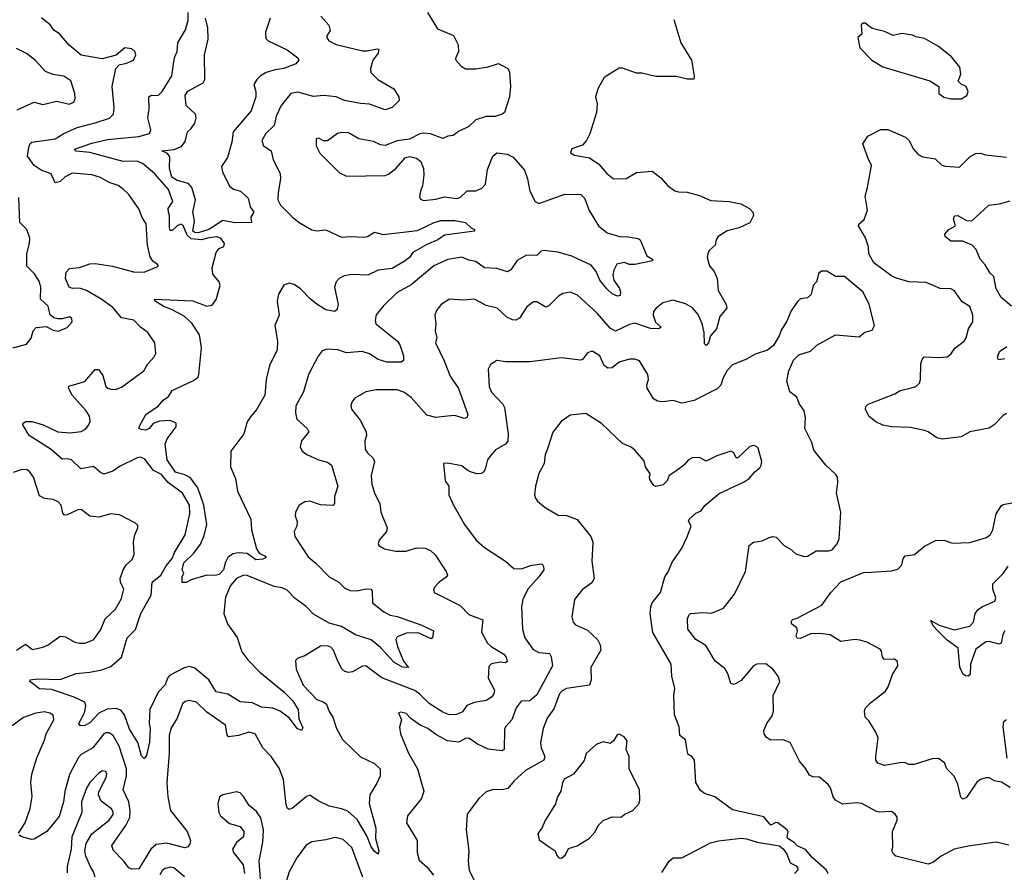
# Model space of a CAD drawing. Extents: x 2199565 to 2323334, y 894172 to 1018966.
# Tile 52 of 256: x 2248482 to 2254122, y 933802 to 938687. Entities that reach past the tile are written whole.
import ezdxf

# ---------------------------------------------------------------- set-up
doc = ezdxf.new("R2010")
doc.units = 0

msp = doc.modelspace()

# ---------------------------------------------------------------- linework, layer by layer
at = {"layer": '0CON10XD'}
for points in [[(2249858.3, 934948.3), (2249995, 934835.5), (2250045, 934786.7), (2250078.1, 934735), (2250081.7, 934681.7), (2250105, 934630), (2250095.6, 934614.4), (2250071.2, 934625), (2250028.6, 934685), (2249975, 934725.7), (2249932.1, 934742.1), (2249867.5, 934747.5), (2249815, 934773.7), (2249745, 934778.7), (2249675, 934822.8), (2249608.1, 934835), (2249565, 934904), (2249485, 934970.8), (2249455, 934981.1), (2249425, 934973.1), (2249341.1, 934928.9), (2249329.7, 934915), (2249314.8, 934875.2), (2249275.7, 934834.3), (2249228.2, 934735), (2249224.6, 934655), (2249228.9, 934625), (2249225, 934546.7), (2249207.9, 934472.1), (2249195, 934453.8), (2249179.8, 934469.8), (2249158.2, 934545), (2249111.5, 934621.5), (2249082.2, 934705), (2249061.4, 934731.4), (2249035, 934740), (2248983.4, 934736.6), (2248935, 934713.1), (2248885, 934658.6), (2248855, 934643.1), (2248831.5, 934641.5), (2248821.5, 934655), (2248854, 934716), (2248860.9, 934755), (2248855, 934777.1), (2248795, 934805.8), (2248665, 934849.1), (2248595, 934854), (2248541.2, 934895), (2248542.5, 934905), (2248585, 934910.9), (2248715, 934907.5), (2248805, 934940.8), (2248885, 934947.8), (2248952.2, 934962.2), (2249005, 934981.8), (2249066.5, 935035), (2249097.8, 935145), (2249146.2, 935193.8), (2249176.4, 935285), (2249235, 935389.4), (2249241.2, 935465), (2249291.6, 935505), (2249321.7, 935558.3), (2249355, 935600.8), (2249369.1, 935635), (2249430, 935735), (2249456.2, 935855), (2249454.5, 935905), (2249414.5, 935975), (2249333.1, 936035), (2249295, 936082), (2249248.8, 936105), (2249199.7, 936169.7), (2249175, 936180), (2249155, 936176.4), (2249053.6, 936126.4), (2249015, 936101.1), (2248965, 936083.1), (2248945, 936092.9), (2248905, 936127.5), (2248833.4, 936113.4), (2248778.6, 936165), (2248755, 936171.5), (2248725, 936168.6), (2248663.6, 936225), (2248536.2, 936305), (2248501.2, 936365), (2248502.5, 936375), (2248517.5, 936385), (2248554.6, 936385.4), (2248617.5, 936365), (2248701.2, 936325), (2248770.7, 936319.3), (2248835, 936327.1), (2248858.5, 936341.5), (2248878.5, 936365), (2248885.5, 936385), (2248881.5, 936415), (2248862.5, 936445), (2248782.5, 936535), (2248762, 936575), (2248763.1, 936586.9), (2248855.3, 936614.7), (2248915, 936682.5), (2248933, 936683), (2248959.1, 936649.1), (2248975, 936586.2), (2248986.7, 936575), (2249005, 936569.2), (2249031.7, 936568.3), (2249065, 936582.5), (2249194, 936675), (2249216, 936715), (2249252, 936755), (2249262, 936775), (2249255.8, 936835), (2249216, 936895), (2249174.6, 936924.6), (2249136, 936965), (2249065, 936979.6), (2249015, 937037.9), (2248953.6, 937083.7), (2248865, 937135.6), (2248825, 937149.4), (2248785, 937147.1), (2248766.2, 937155), (2248744.5, 937204.5), (2248748.6, 937241.4), (2248767.7, 937262.3), (2248825, 937267.8), (2248885, 937287.3), (2248915, 937290.8), (2249014.7, 937274.7), (2249135, 937242.7), (2249195, 937240.5), (2249277.5, 937275), (2249272.5, 937285), (2249245, 937303.8), (2249229.1, 937329.1), (2249215.3, 937395), (2249207.8, 937517.8), (2249184.6, 937554.6), (2249165, 937604), (2249107.1, 937685), (2249075, 937715.6), (2249046.1, 937736.1), (2248995, 937754.5), (2248945, 937783.1), (2248895, 937798.5), (2248783.2, 937806.8), (2248743.2, 937786.8), (2248715, 937760), (2248685, 937752.5), (2248663.3, 937803.3), (2248605.4, 937825.4), (2248565, 937851.4), (2248528, 937905), (2248534.3, 937955.7), (2248542.9, 937977.1), (2248552.5, 937985), (2248685.2, 938004.8), (2248735, 938035.5), (2248810.9, 938069.1), (2248914.8, 938095.2), (2248996.5, 938123.5), (2249020.6, 938145), (2249023.6, 938183.6), (2249011.2, 938305), (2249032.5, 938407.5), (2249052.2, 938427.8), (2249095, 938437.5), (2249133.8, 938455), (2249148.6, 938485), (2249142, 938505), (2249125, 938520.8), (2249085, 938525.7), (2249035, 938484.4), (2248955, 938462.5), (2248835, 938484.4), (2248765, 938541.9), (2248708.2, 938608.2), (2248680, 938625), (2248657.6, 938657.6), (2248607.4, 938697.4)], [(2250207.2, 938707.2), (2250253.3, 938655), (2250260, 938625), (2250241.2, 938595), (2250241.2, 938585), (2250253.8, 938565), (2250295, 938544.4), (2250445, 938508.8), (2250472, 938508), (2250530, 938520), (2250538.8, 938518.8), (2250536.4, 938495), (2250505.3, 938454.7), (2250491.2, 938405), (2250494.5, 938385), (2250533.8, 938343.8), (2250625, 938290), (2250653.8, 938245), (2250656.1, 938223.9), (2250615, 938183.8), (2250575, 938171.4), (2250485, 938203.1), (2250435, 938206.1), (2250343.6, 938223.6), (2250294.7, 938244.7), (2250222.1, 938252.1), (2250165, 938247.3), (2250075, 938271.8), (2250035, 938264.4), (2249979.6, 938195), (2249951.5, 938135), (2249940.1, 938079.9), (2249893.1, 938035), (2249869.4, 937995), (2249879.2, 937965), (2249923.1, 937935), (2249934.6, 937884.6), (2249974.3, 937805), (2249976.9, 937775), (2249962.3, 937697.7), (2249960.8, 937655), (2249975.8, 937625), (2250044.3, 937555), (2250082.5, 937525), (2250155, 937482.1), (2250185, 937476.5), (2250235, 937483.5), (2250325, 937441.5), (2250375, 937445.4), (2250455, 937440.9), (2250475, 937445.6), (2250515, 937469.4), (2250565, 937457.1), (2250760.9, 937479.1), (2250855.6, 937525), (2250895, 937536.6), (2250975, 937537.1), (2251035.9, 937525.9), (2251067.5, 937495), (2251086.7, 937485), (2251087.5, 937475), (2250915, 937452.1), (2250878, 937425), (2250815, 937399.1), (2250735, 937352.8), (2250715, 937325.4), (2250685, 937300.7), (2250615, 937261.1), (2250535, 937252.5), (2250476.5, 937223.5), (2250385, 937227.1), (2250341.5, 937218.5), (2250312, 937205), (2250295.7, 937185), (2250285.7, 937155), (2250307.1, 937055), (2250298, 937025), (2250285, 937014.2), (2250235, 937024.6), (2250185, 937056.2), (2250148.2, 937085), (2250091.4, 937145), (2250055, 937170), (2250025, 937177.1), (2249995, 937166), (2249965.4, 937114.6), (2249956.7, 937075), (2249968.6, 936995), (2249944.4, 936935), (2249959.5, 936845), (2249956.7, 936795), (2249913.3, 936705), (2249893.9, 936626.1), (2249885.7, 936535), (2249841.2, 936455), (2249805, 936412.5), (2249785, 936383.8), (2249766.7, 936315), (2249692.2, 936215), (2249690.8, 936125), (2249718.3, 936058.3), (2249729.2, 935985), (2249806.7, 935825), (2249810, 935765), (2249838, 935655), (2249855, 935628.8), (2249886.7, 935615), (2249893.3, 935605), (2249875, 935596.2), (2249835, 935593.2), (2249785, 935628.8), (2249735, 935632.3), (2249702.5, 935627.5), (2249674, 935606), (2249660.3, 935579.7), (2249649.1, 935535), (2249625, 935508.2), (2249602, 935502), (2249555, 935504.3), (2249465, 935477.5), (2249435, 935462.5), (2249413, 935463), (2249412.5, 935495), (2249422.5, 935515), (2249412.5, 935535), (2249422.9, 935575), (2249479.2, 935630.8), (2249518.5, 935681.5), (2249538.3, 935731.7), (2249553.8, 935795), (2249537.7, 935905), (2249503, 936005), (2249461.2, 936061.2), (2249428.6, 936078.6), (2249375, 936095.2), (2249327.7, 936165), (2249315.2, 936255), (2249326.7, 936285), (2249379.1, 936355), (2249379.4, 936375), (2249345, 936391.3), (2249283.5, 936386.5), (2249247.2, 936372.8), (2249223.3, 936345), (2249205, 936334.6), (2249178.6, 936338.6), (2249167.5, 936345), (2249166.2, 936355), (2249204.3, 936425.7), (2249277.5, 936475), (2249305, 936508), (2249335, 936528.8), (2249355, 936562), (2249475, 936617.3), (2249502.2, 936637.8), (2249509, 936655), (2249523.2, 936806.8), (2249511.6, 936881.6), (2249468.5, 936948.5), (2249425, 936987.5), (2249355.2, 937025.2), (2249305, 937044.7), (2249259.2, 937075), (2249253.8, 937085), (2249475, 937075.4), (2249555, 937045.6), (2249585, 937052), (2249606.9, 937083.1), (2249630.4, 937165), (2249624.1, 937185), (2249589.3, 937229.3), (2249584, 937266), (2249607.1, 937352.9), (2249625, 937376.2), (2249652.1, 937387.9), (2249655.4, 937405), (2249635, 937434.4), (2249612.2, 937442.2), (2249565, 937438), (2249523.7, 937426.3), (2249465, 937431.6), (2249442, 937452), (2249417.9, 937507.9), (2249405.9, 937515.9), (2249383.6, 937506.4), (2249355, 937480), (2249345, 937480), (2249340.3, 937495), (2249341.4, 937565), (2249335.3, 937585), (2249333.2, 937605), (2249359.1, 937645), (2249335.3, 937715), (2249255, 937805.6), (2249185, 937862.3), (2249155, 937875.8), (2249075.3, 937875.3), (2248885, 937925.4), (2248805, 937933.3), (2248796, 937945), (2248895, 937979.2), (2248985, 938001.1), (2249165, 938018), (2249226, 938035), (2249233.1, 938055), (2249216.5, 938125), (2249223.1, 938175), (2249221.2, 938245), (2249235, 938253.8), (2249275, 938252.5), (2249299.2, 938275), (2249354.2, 938365), (2249366.2, 938446.2), (2249370.4, 938475), (2249383.8, 938505), (2249387.9, 938555), (2249431.9, 938628.1), (2249447.2, 938685), (2249448.2, 938728.2)], [(2249916.2, 938695), (2249889.5, 938615), (2249891.7, 938578.3), (2249906, 938565), (2250014.2, 938515), (2250075, 938468), (2250082, 938455), (2250063.3, 938435), (2249995, 938406.9), (2249945, 938400.4), (2249895, 938384), (2249861.9, 938365), (2249841.5, 938345), (2249824.4, 938315), (2249834.4, 938275), (2249834.3, 938244.3), (2249807.3, 938165), (2249705.3, 938044.7), (2249698.4, 937985), (2249672.3, 937897.7), (2249638.9, 937845), (2249644.5, 937814.5), (2249683.3, 937733.3), (2249706.8, 937716.8), (2249746.9, 937705), (2249790.9, 937665), (2249802.5, 937615), (2249824.2, 937585), (2249806.7, 937555), (2249810, 937525), (2249715, 937523.1), (2249645, 937535.7), (2249587.5, 937497.5), (2249566.5, 937485), (2249505, 937465.8), (2249485, 937467.4), (2249474.5, 937475), (2249483, 937535), (2249474.8, 937585), (2249489.3, 937655), (2249468.7, 937725), (2249448.8, 937748.8), (2249385.2, 937764.8), (2249353.2, 937785), (2249339.6, 937835), (2249341.8, 937901.8), (2249329.5, 937919.5), (2249296.7, 937935), (2249365, 937942.5), (2249408.7, 937961.3), (2249430.6, 937989.4), (2249444, 938045), (2249465, 938063.1), (2249486, 938095), (2249492.4, 938125), (2249488.9, 938145), (2249436.3, 938195), (2249431, 938255), (2249445, 938278.1), (2249532.7, 938325), (2249542.5, 938345), (2249540.7, 938485), (2249562.5, 938575), (2249560.6, 938640.6), (2249546.2, 938695)], [(2250817.8, 938727.8), (2250875, 938634.2), (2250966.4, 938596.4), (2250993.6, 938543.6), (2250996, 938505), (2250978.8, 938465), (2250981.2, 938455), (2251010.5, 938420.5), (2251035, 938406.2), (2251095, 938406), (2251165, 938417.1), (2251225, 938435.7), (2251277.7, 938407.7), (2251287.3, 938387.3), (2251293.1, 938305), (2251288.6, 938245), (2251258.8, 938155), (2251246.7, 938145), (2251205, 938132.9), (2251155, 938132.7), (2251095, 938113.5), (2251055, 938074.6), (2250995, 938046.1), (2250965, 938023.8), (2250935, 938019.7), (2250905, 938006.2), (2250835, 938033.6), (2250795, 938036.4), (2250775, 938032.2), (2250715, 938002.3), (2250645, 937993.1), (2250575, 937965.8), (2250549.5, 937969.5), (2250509.1, 937989.1), (2250424.2, 938004.2), (2250365, 938038.6), (2250325, 938040.8), (2250302.5, 938035), (2250245, 937992.5), (2250223, 937993), (2250195, 938007.5), (2250180, 938005), (2250180, 937965), (2250201.4, 937921.4), (2250315, 937810), (2250355, 937790), (2250575, 937794), (2250595, 937802), (2250637.5, 937835), (2250693, 937897), (2250715, 937902.5), (2250755, 937892.9), (2250779.2, 937875), (2250794.3, 937834.3), (2250796.8, 937796.8), (2250790, 937735), (2250777.1, 937705), (2250771.9, 937671.9), (2250778.3, 937658.3), (2250795, 937651.9), (2250865, 937659.1), (2250915, 937671.5), (2250985, 937662.5), (2251005, 937669.1), (2251045, 937707.3), (2251095, 937707.3), (2251129.2, 937720.8), (2251150.9, 937745), (2251161.4, 937828.6), (2251192, 937905), (2251215, 937923.8), (2251275, 937917.1), (2251308.7, 937898.7), (2251373.5, 937825), (2251391.2, 937775), (2251403.3, 937705), (2251435.5, 937645.5), (2251455, 937634.3), (2251605, 937687.5), (2251696.2, 937685), (2251718.1, 937665), (2251743.1, 937593.1), (2251798, 937505), (2251847.5, 937465), (2251925, 937442.3), (2251955, 937444.6), (2252025, 937434.2), (2252036, 937425), (2252073.6, 937333.7), (2252106.2, 937315), (2252107.5, 937305), (2252005, 937285.3), (2251975, 937283.8), (2251945, 937296.5), (2251902.8, 937287.2), (2251885, 937251.2), (2251880, 937225), (2251884.7, 937194.7), (2251917.1, 937147.1), (2251924.4, 937125), (2251922.3, 937107.7), (2251906.9, 937103.1), (2251875, 937115.6), (2251845, 937144.4), (2251805.3, 937195.3), (2251783.8, 937245), (2251755, 937280.5), (2251645, 937332.9), (2251612.6, 937342.6), (2251565, 937355.8), (2251485.5, 937364.5), (2251470, 937360), (2251444.1, 937335.9), (2251385, 937337.8), (2251332.2, 937307.8), (2251295, 937253.8), (2251276.9, 937243.1), (2251215, 937262.1), (2251145, 937266.2), (2251095, 937301.1), (2251055, 937309.2), (2251015, 937326.4), (2250935, 937312.4), (2250855, 937277.1), (2250725, 937167.8), (2250645, 937123.1), (2250564.4, 937045), (2250523.7, 936996.3), (2250518.1, 936965), (2250523.1, 936945), (2250647.1, 936845), (2250660.6, 936825), (2250681.2, 936761.2), (2250680, 936735), (2250666.7, 936725), (2250584.3, 936724.3), (2250535, 936739.7), (2250485, 936771.6), (2250444.6, 936785.4), (2250355, 936777.8), (2250304.1, 936795.9), (2250241.2, 936798.8), (2250215, 936788.8), (2250191.7, 936758.3), (2250135.8, 936655), (2250107.1, 936555), (2250063.5, 936475), (2250061.5, 936435), (2250069.1, 936399.1), (2250128.8, 936345), (2250138, 936325), (2250096.2, 936275), (2250089.3, 936239.3), (2250100, 936215), (2250126.7, 936195), (2250194.7, 936164.7), (2250245, 936151.1), (2250269.2, 936135), (2250305.5, 936015), (2250285.6, 935955), (2250285.6, 935915), (2250276.4, 935903.6), (2250205, 935907.1), (2250145, 935928.6), (2250115, 935923.8), (2250082.5, 935905), (2250062.5, 935865), (2250060, 935845), (2250071.7, 935811.7), (2250070, 935785), (2250054, 935755), (2250058, 935725), (2250135, 935609.5), (2250181.4, 935571.4), (2250254.8, 935494.8), (2250310, 935465), (2250345, 935430.5), (2250375, 935417.5), (2250415.5, 935414.5), (2250465, 935426.7), (2250494.2, 935424.2), (2250502, 935415), (2250502.5, 935345), (2250568.6, 935295), (2250605, 935275.4), (2250645, 935266.9), (2250785, 935218.1), (2250852.5, 935185), (2250847.5, 935145), (2250839.7, 935140.3), (2250765, 935174.7), (2250698.3, 935171.7), (2250645, 935152), (2250637.1, 935135), (2250646.7, 935095), (2250680.8, 935010.8), (2250710, 934975), (2250675, 934977.1), (2250625, 935005.6), (2250549.5, 935089.5), (2250495, 935134.6), (2250405, 935162.1), (2250325, 935209.7), (2250255, 935229.7), (2250165, 935280), (2250122.3, 935325), (2250060.7, 935370.7), (2250015, 935418.9), (2249985, 935432.5), (2249939.5, 935439.5), (2249785, 935501.9), (2249765, 935504.4), (2249725, 935484.4), (2249689.5, 935445), (2249660.9, 935379.1), (2249651.5, 935285), (2249672.2, 935225), (2249728.1, 935148.1), (2249754.8, 935064.8), (2249789.2, 935019.2), (2249858.3, 934948.3)], [(2252228.3, 938688.3), (2252268.1, 938555), (2252330, 938455), (2252345.8, 938365), (2252343.3, 938346.7), (2252305, 938345.7), (2252245, 938361.5), (2252125, 938361.2), (2252045, 938380.8), (2252015, 938381.2), (2251935, 938410), (2251915, 938410), (2251830, 938355), (2251795.8, 938294.2), (2251781.2, 938245), (2251789.2, 938205), (2251786, 938155), (2251775.8, 938124.2), (2251747.3, 938032.7), (2251728.8, 937995), (2251705, 937968.8), (2251645, 937947.5), (2251637.5, 937925), (2251660.7, 937910.7), (2251745, 937896.2), (2251799.1, 937859.1), (2251845, 937806.7), (2251882.5, 937775), (2251955, 937776.7), (2252015, 937812), (2252105, 937820), (2252155, 937781.2), (2252193.8, 937735), (2252235, 937706), (2252255, 937700), (2252305, 937699.2), (2252375, 937680), (2252441.7, 937651.7), (2252545, 937645.5), (2252612.1, 937632.1), (2252661.4, 937605), (2252681.9, 937585), (2252685.7, 937565), (2252665, 937523.3), (2252602.5, 937495), (2252535, 937477.8), (2252482.2, 937445), (2252471.1, 937425), (2252466, 937395), (2252432, 937365), (2252424, 937345), (2252420.8, 937325), (2252434.1, 937275.9), (2252459.4, 937245), (2252477.5, 937205), (2252482.3, 937135), (2252528.2, 937055), (2252531.9, 937035), (2252493.2, 936986.8), (2252473.6, 936915), (2252438.1, 936875), (2252426.9, 936835), (2252415, 936821.2), (2252405, 936830), (2252401.8, 936895), (2252391.6, 936945), (2252367.8, 936997.8), (2252335, 937036.7), (2252295, 937059.2), (2252225, 937079.5), (2252165, 937064.4), (2252127.1, 937035), (2252113.3, 937015), (2252110.5, 936995), (2252124.6, 936954.6), (2252155.9, 936925.9), (2252142.5, 936915), (2252095, 936916.8), (2252005, 936947.8), (2251975, 936940.8), (2251895, 936902.1), (2251865, 936919.2), (2251789.3, 937005), (2251678.1, 937108.1), (2251635, 937125.7), (2251592.4, 937117.6), (2251567.6, 937102.4), (2251515, 937049.2), (2251495, 937040), (2251445, 937070), (2251425, 937070), (2251387.4, 937042.6), (2251345, 936977.1), (2251324.5, 936965.5), (2251305, 936967.1), (2251271.9, 936981.9), (2251216.7, 937035), (2251155, 937050), (2251086.6, 937086.6), (2251025, 937080), (2250945, 937085.7), (2250895.5, 937054.5), (2250869.1, 937020.9), (2250860.8, 936995), (2250865.8, 936945), (2250861.4, 936905), (2250872, 936865), (2250864.4, 936835), (2250913.3, 936733.3), (2250947.1, 936645), (2250995.9, 936574.1), (2251049.2, 936425), (2251044, 936406), (2251028.1, 936401.9), (2250975, 936419.2), (2250933.3, 936415)], [(2253875, 938233.8), (2253907.7, 938252.3), (2253913.8, 938275), (2253904, 938304), (2253875, 938317.5), (2253857.5, 938335), (2253872, 938375), (2253867.5, 938415), (2253820, 938475), (2253744.3, 938534.3), (2253665, 938578.8), (2253615, 938588.8), (2253595, 938598.8), (2253535, 938608), (2253485, 938596.2), (2253435, 938620), (2253365, 938636.2), (2253325, 938666.7), (2253312.5, 938667.5), (2253302.5, 938657.5), (2253306.2, 938605), (2253282.5, 938585), (2253293.3, 938525), (2253362.5, 938455), (2253425, 938416.7), (2253695, 938336.2), (2253747.5, 938305), (2253747.5, 938265), (2253775, 938243.8), (2253815, 938233.8), (2253875, 938233.8)], [(2248468.8, 938171.2), (2248565, 938214.3), (2248615, 938202), (2248695, 938219.4), (2248765, 938203.5), (2248792.5, 938215), (2248800, 938235), (2248799.2, 938265), (2248775, 938335.8), (2248735, 938363.1), (2248672.4, 938372.4), (2248629.8, 938389.8), (2248573.3, 938453.3), (2248522.4, 938492.4), (2248465, 938522.9)], [(2253583.3, 936575), (2253615, 936586.2), (2253636, 936605), (2253642, 936625), (2253643.8, 936715), (2253650.5, 936739.5), (2253662.5, 936755), (2253745, 936750.8), (2253795, 936755.8), (2253815, 936770.8), (2253838.1, 936805), (2253891.4, 936845), (2253903.1, 936865), (2253917.1, 936915), (2253942, 936955), (2253940.8, 936995), (2253923.4, 937043.4), (2253880.9, 937070.9), (2253835, 937135.6), (2253815, 937144.3), (2253755, 937147.1), (2253675, 937182.1), (2253575, 937185.5), (2253505, 937205.5), (2253477.6, 937217.6), (2253373.8, 937293.8), (2253345.6, 937345), (2253344.4, 937385), (2253327, 937437), (2253285.8, 937505), (2253289.2, 937515), (2253318.2, 937541.8), (2253337.8, 937595), (2253324.4, 937675), (2253338.1, 937725), (2253361.7, 937851.7), (2253341.3, 937891.3), (2253312, 937975), (2253339.5, 938020.5), (2253415, 938057.1), (2253455, 938058.1), (2253555, 938014.2), (2253575, 937996), (2253601.4, 937945), (2253627.5, 937915), (2253655, 937900.5), (2253725, 937889.5), (2253764.1, 937854.1), (2253785, 937847.1), (2253865, 937841.1), (2253926.9, 937903.1), (2253958.7, 937921.3), (2253985, 937922.2), (2254013.3, 937913.3), (2254135, 937898.8)], [(2248442.3, 936807.7), (2248521.7, 936828.3), (2248548.3, 936861.7), (2248558.8, 936905), (2248576.1, 936923.9), (2248635, 936930), (2248675, 936907.5), (2248705, 936903.3), (2248755, 936924), (2248783.8, 936955), (2248781.2, 936975), (2248767.5, 936985), (2248726.7, 936973.3), (2248703.4, 936973.4), (2248678.5, 936978.5), (2248656.7, 936996.7), (2248645.6, 937045), (2248601.6, 937085), (2248603.8, 937155), (2248595, 937185.8), (2248569.4, 937229.4), (2248522.5, 937275), (2248522.5, 937345), (2248538.8, 937405), (2248540, 937435), (2248523.3, 937485), (2248482.5, 937525), (2248477.6, 937667.6)], [(2254163.3, 937045), (2254104.4, 937094.4), (2254074.2, 937145), (2254061.2, 937215), (2254040, 937235), (2254012.3, 937282.3), (2253984, 937315), (2253960.5, 937370.5), (2253937.5, 937395), (2253885, 937418.8), (2253815, 937418.8), (2253782.5, 937445), (2253781.7, 937458.3), (2253803.3, 937485), (2253842.5, 937505), (2253830.6, 937545), (2253835.9, 937564.1), (2253855, 937564.2), (2253905, 937536), (2253935, 937534), (2254032.5, 937625), (2254095, 937631.2), (2254155, 937649.2)], [(2254147.8, 933957.8), (2254075, 933974.4), (2253915, 933952.5), (2253835, 933934.3), (2253760, 933895), (2253712.1, 933857.9), (2253685, 933849.2), (2253500, 933895), (2253486.7, 933905), (2253477.5, 933925), (2253483.9, 933946.1), (2253481.9, 934035), (2253508.8, 934101.2), (2253507.3, 934117.3), (2253496.7, 934135), (2253475, 934151.2), (2253405, 934147.1), (2253385, 934151.9), (2253305, 934195.5), (2253275, 934199.5), (2253195, 934193.1), (2253155.8, 934215), (2253140.6, 934235), (2253126.2, 934286.2), (2253112.5, 934305), (2253063.3, 934346.7), (2253025, 934348.1), (2253005, 934359.2), (2252984.3, 934395), (2252948.1, 934438.1), (2252896, 934545), (2252855, 934560), (2252785, 934559.2), (2252760, 934575), (2252746.7, 934595), (2252743.8, 934615), (2252760.8, 934655), (2252791.7, 934698.3), (2252799.2, 934725), (2252798.6, 934815), (2252835.6, 934895), (2252826.9, 934925), (2252796.5, 934965), (2252755, 934996.2), (2252705, 934993.6), (2252685, 934984.4), (2252615, 934900), (2252575, 934878), (2252555, 934883.3), (2252540, 934935), (2252520.3, 934970.3), (2252465, 935012.5), (2252412.1, 935102.1), (2252355, 935136.2), (2252308.8, 935195), (2252307.1, 935255), (2252314, 935275), (2252325, 935284), (2252395, 935291.4), (2252445, 935285.8), (2252514.2, 935315.8), (2252576, 935395), (2252638.9, 935525), (2252660, 935675), (2252685, 935693.8), (2252735, 935700.8), (2252775, 935720.8), (2252795.9, 935725.9), (2252815, 935722), (2252863.1, 935673.1), (2252895, 935656), (2252926.8, 935626.8), (2252975, 935610.8), (2252995, 935612.9), (2253045, 935643.8), (2253115.5, 935644.5), (2253135, 935650), (2253165, 935683.8), (2253175, 935712.5), (2253185.5, 935864.5), (2253160, 935975), (2253168.1, 936035), (2253165.8, 936065.8), (2253155, 936083.8), (2253099.2, 936135), (2253031.5, 936221.5), (2253019.5, 936265), (2252979.4, 936345), (2252982.9, 936405), (2252975.7, 936445), (2252947.5, 936487.5), (2252933.3, 936525), (2252894.2, 936555), (2252875.7, 936615), (2252888, 936675), (2252914.2, 936735.8), (2252945, 936766.7), (2253011.3, 936788.7), (2253047.6, 936822.4), (2253155, 936880.6), (2253290.5, 936869.5), (2253323.2, 936896.8), (2253365, 936908), (2253377.5, 936935), (2253346.9, 937055), (2253314, 937125), (2253206.7, 937215), (2253155, 937215.8), (2253105, 937246), (2253074.1, 937245.9), (2253060, 937235), (2253046.7, 937185), (2253026.4, 937163.6), (2253015, 937112.5), (2252995, 937092.5), (2252955, 937087.5), (2252937, 937073), (2252901.7, 937018.3), (2252873.8, 936955), (2252845, 936912.5), (2252832, 936875), (2252799.3, 936820.7), (2252765, 936794.3), (2252695, 936771.2), (2252645, 936742.9), (2252565, 936710), (2252535, 936677.5), (2252511.5, 936635), (2252497.4, 936592.6)], [(2252497.4, 936592.6), (2252477.4, 936572.6), (2252345, 936505.7), (2252275, 936490.8), (2252225, 936504.3), (2252165, 936498.1), (2252135, 936502.2), (2252112.5, 936515), (2252075.6, 936575), (2252074.5, 936595), (2252083.5, 936625), (2252080, 936655), (2252032.4, 936732.4), (2252005, 936741.9), (2251975, 936741.4), (2251915, 936724.5), (2251875, 936691.8), (2251850, 936690), (2251830.6, 936705), (2251805, 936762), (2251765, 936786.7), (2251755, 936786.7), (2251735, 936778.8), (2251705, 936740), (2251695, 936735.8), (2251585, 936748.8), (2251405, 936726.9), (2251267, 936727), (2251215, 936734), (2251178.3, 936711.7), (2251166.2, 936685), (2251170.8, 936585), (2251185, 936552), (2251248.9, 936485), (2251260, 936465), (2251280, 936315), (2251277.8, 936272.2), (2251265, 936254.4), (2251207.6, 936222.4), (2251174.2, 936185), (2251161.9, 936165), (2251149.1, 936110.9), (2251138.8, 936095), (2251125, 936087.5), (2251100, 936085), (2251065, 936097.1), (2251045, 936105.8), (2251015, 936131.2), (2250933, 936147), (2250910, 936145), (2250920, 936045), (2250940, 936015), (2250940, 935965), (2250966.2, 935905), (2251030.8, 935795), (2251096.2, 935705), (2251145, 935662.5), (2251265, 935584.2), (2251312.7, 935542.7), (2251355, 935540.4), (2251415, 935561.8), (2251475, 935570), (2251483.3, 935555), (2251483.5, 935535), (2251455, 935494.4), (2251392.5, 935425), (2251363.3, 935365), (2251355.6, 935325), (2251361.5, 935195), (2251375.6, 935145), (2251421.2, 935081.2), (2251455, 935062.2), (2251516.2, 935055), (2251525.6, 935035.6), (2251533.3, 934985), (2251445, 934818.2), (2251405, 934783.8), (2251355, 934782.2), (2251325, 934744.3), (2251300.9, 934675), (2251265, 934635.8), (2251259.3, 934620.7), (2251258, 934505), (2251245, 934497.5), (2251165, 934507.3), (2251105, 934535.4), (2251055, 934570), (2251035, 934567.8), (2250995, 934547.3), (2250933.3, 934555), (2250865, 934590.8), (2250820, 934625), (2250776.2, 934645), (2250722.7, 934682.7), (2250695, 934711.2), (2250665, 934720), (2250652.5, 934715), (2250670, 934675), (2250657, 934633), (2250664.2, 934595), (2250710, 934485), (2250760.6, 934395), (2250796.4, 934266.4), (2250783.5, 934225), (2250704.2, 934125), (2250698.1, 934085), (2250758.5, 933985), (2250758.6, 933915), (2250770.7, 933870.7), (2250814, 933834), (2250853.3, 933785)], [(2254125, 936743.5), (2254088, 936738), (2254083, 936753), (2254094.6, 936785.4), (2254135.9, 936814.1)], [(2250933.3, 936415), (2250865, 936408.5), (2250815, 936421.9), (2250725, 936521.8), (2250682.4, 936552.4), (2250645, 936566.5), (2250525, 936567.1), (2250465, 936554), (2250402.3, 936517.7), (2250384.3, 936495.7), (2250378.8, 936475), (2250383.8, 936455), (2250433.2, 936393.2), (2250467.5, 936325), (2250469.2, 936305), (2250460, 936275), (2250461.2, 936225), (2250474, 936205), (2250507.5, 936175), (2250515.5, 936155.5), (2250495.7, 936075), (2250498.6, 936025), (2250514.4, 935975), (2250545.3, 935915.3), (2250551.1, 935865), (2250588, 935775), (2250583.8, 935755), (2250542, 935705), (2250536.2, 935685), (2250540, 935675), (2250572.5, 935655), (2250635, 935641.1), (2250695, 935641.2), (2250755, 935661.2), (2250805, 935659.1), (2250835, 935646.5), (2250861.2, 935621.2), (2250925.7, 935525), (2250932.5, 935505), (2250925, 935492.5), (2250884, 935465), (2250861.1, 935438.9), (2250852, 935422), (2250856.2, 935405), (2251005, 935331.1), (2251055, 935278.5), (2251135, 935248), (2251128.3, 935178.3), (2251161.9, 935115), (2251181.9, 935095), (2251255, 935052.7), (2251269.2, 935035), (2251275, 935010), (2251265, 935002.2), (2251235, 935006.2), (2251185, 934995.6), (2251169.7, 934980.3), (2251166, 934915), (2251201.9, 934845), (2251198.6, 934825), (2251185, 934805.8), (2251155, 934786.9), (2251085, 934774.4), (2251043, 934757), (2251018.6, 934721.4), (2250984.7, 934705.3), (2250945, 934704.1), (2250905, 934719.2), (2250828.1, 934768.2), (2250775, 934823.5), (2250745.6, 934844.4), (2250556.6, 934916.6), (2250465, 934984.3), (2250445, 934982.9), (2250389.4, 934950.6), (2250365, 934947.5), (2250345, 934953.1), (2250327.9, 934967.9), (2250302.5, 935015), (2250280.6, 935075), (2250265, 935091.4), (2250245, 935100), (2250205, 935098.1), (2250115, 935042), (2250075, 935028.8), (2250062, 935015), (2250065.7, 934965), (2250105.4, 934875), (2250185, 934791.8), (2250225, 934776.6), (2250239.3, 934765), (2250254.1, 934724.1), (2250275, 934691.2), (2250297.3, 934625), (2250331.9, 934561.9), (2250435, 934464.4), (2250513.8, 934425), (2250546.7, 934395), (2250546.7, 934355), (2250527.1, 934312.9), (2250487.1, 934245), (2250484.5, 934195.5), (2250522.2, 934055), (2250519.5, 933995), (2250538.6, 933925), (2250535, 933906.7), (2250515, 933920.8), (2250495, 933948.1), (2250470.3, 934010.3), (2250415.2, 934105.2), (2250361.4, 934151.4), (2250325, 934165.8), (2250255, 934180), (2250192.1, 934212.1), (2250145, 934244.3), (2250125, 934236.7), (2250045, 934169.5), (2250025, 934161.2), (2250016.9, 934166.9), (2250008.9, 934188.9), (2249993.1, 934333.1), (2249968.5, 934398.5), (2249922.9, 934465), (2249874.5, 934514.5), (2249832, 934595), (2249795, 934604.4), (2249735, 934585.4), (2249677.8, 934577.8), (2249670.4, 934590.4), (2249661.9, 934645), (2249555, 934718.5), (2249495, 934776.9), (2249453, 934787), (2249430, 934780), (2249415, 934768), (2249383.5, 934685), (2249348.8, 934625), (2249338.9, 934585), (2249338.8, 934485), (2249324.7, 934314.7), (2249330.9, 934235), (2249345.9, 934155.9), (2249441.1, 934035), (2249460, 933985), (2249456.2, 933963.8), (2249444.5, 933945.5), (2249428.3, 933941.7), (2249325, 933968.9), (2249265, 933960.9), (2249233.5, 933935), (2249165, 933821.2), (2249125, 933820), (2249107.3, 933827.3), (2249077.6, 933867.6), (2249018, 933928), (2249009.5, 933955), (2249090.3, 934069.7), (2249113.3, 934116.7), (2249115.8, 934154.2), (2249107.7, 934205), (2249074.7, 934275), (2249093.8, 934355), (2249094.8, 934394.8), (2249051.7, 934525), (2249017.7, 934585), (2248995, 934600.4), (2248975, 934600.8), (2248965, 934594.6), (2248902, 934515), (2248835, 934477.1), (2248819.4, 934460.6), (2248768.3, 934361.7), (2248741.6, 934265), (2248733.9, 934205), (2248708.1, 934121.9), (2248637.5, 934035), (2248565, 933992.5), (2248549.2, 933989.2), (2248494.4, 934004.4), (2248478.8, 934015)], [(2254135, 936431.2), (2254115, 936418.8), (2254064.3, 936365), (2254035, 936346.2), (2253925, 936325.5), (2253873.7, 936296.3), (2253765, 936282.9), (2253735, 936291.1), (2253685.9, 936325.9), (2253665, 936332.7), (2253585, 936351.2), (2253475, 936353.6), (2253425, 936364.4), (2253385, 936382.5), (2253346.7, 936415), (2253326.7, 936455), (2253329.3, 936470.7), (2253342.5, 936485), (2253495, 936544.2), (2253525, 936562.5), (2253583.3, 936575)], [(2253113.6, 933793.6), (2253102.5, 933815), (2253022.5, 933885), (2252983, 933933), (2252935, 933953.8), (2252920.5, 933970.5), (2252882.5, 933995), (2252877.5, 934005), (2252883.8, 934035), (2252878, 934045), (2252825, 934086.2), (2252813, 934087), (2252785, 934072.5), (2252745, 934120), (2252565, 934160.8), (2252464.2, 934234.2), (2252405, 934254.2), (2252381.3, 934271.3), (2252355.8, 934315.8), (2252347.5, 934445), (2252334.2, 934464.2), (2252308.8, 934478.8), (2252301.9, 934525), (2252295, 934560), (2252263.8, 934585), (2252260, 934635), (2252232.9, 934705), (2252228.6, 934815), (2252235.6, 934855), (2252217.5, 934925), (2252214.5, 934995), (2252108.9, 935175), (2252093.6, 935285), (2252097.8, 935322.2), (2252105.6, 935345), (2252152.7, 935405), (2252177.8, 935495), (2252196.7, 935523.3), (2252220.3, 935579.7), (2252273.8, 935655), (2252305.9, 935724.1), (2252327.5, 935785), (2252313, 935813), (2252317.5, 935825), (2252355, 935860), (2252385, 935872.5), (2252407, 935903), (2252488.3, 935971.7), (2252631.2, 936038.8), (2252661.2, 936058.8), (2252693, 936097), (2252721.2, 936118.8), (2252730, 936135), (2252732, 936155), (2252711.7, 936231.7), (2252702.3, 936242.3), (2252685, 936247.1), (2252665, 936240.8), (2252595, 936176), (2252585, 936176.7), (2252572, 936205), (2252555, 936214.2), (2252475, 936188.8), (2252415, 936157.5), (2252375, 936178.1), (2252333.9, 936176.1), (2252312, 936165), (2252285.7, 936134.3), (2252246.8, 936103.2), (2252202.5, 936075), (2252190, 936045), (2252167.3, 936022.7), (2252125, 936012.5), (2252115, 936017.5), (2252092.3, 936052.3), (2252088.8, 936065), (2252093.8, 936085), (2252066.2, 936125), (2252059.7, 936159.7), (2252005, 936220), (2251985, 936238), (2251935, 936259.2), (2251815, 936372.5), (2251725, 936430.8), (2251635, 936421.2), (2251583.3, 936385), (2251535.8, 936324.2), (2251505, 936227.5), (2251492.5, 936195), (2251485.8, 936145), (2251455, 936087.5), (2251436, 936015), (2251430, 935965), (2251436.1, 935946.1), (2251448.3, 935928.3), (2251492.7, 935892.7), (2251567.3, 935847.3), (2251615, 935847.1), (2251675, 935824.2), (2251753.8, 935725), (2251764.2, 935694.2), (2251758.6, 935585), (2251772.5, 935485), (2251759.7, 935460.3), (2251706.8, 935423.2), (2251660, 935365), (2251644.4, 935265), (2251651.5, 935235), (2251665, 935218.9), (2251735, 935189.4), (2251791.9, 935135), (2251807.8, 935105), (2251810, 935075), (2251752.9, 934975), (2251755.5, 934905), (2251745.8, 934875), (2251615, 934855.5), (2251588.9, 934841.1), (2251574.5, 934825), (2251542.3, 934737.7), (2251504.4, 934685), (2251480, 934625), (2251464.4, 934545), (2251468.5, 934515), (2251489.6, 934465), (2251484.4, 934445), (2251380, 934385), (2251314, 934326), (2251277.3, 934282.7), (2251245, 934274.5), (2251194.2, 934275.8), (2251155, 934263.3), (2251111.2, 934225), (2251045.8, 934135), (2251039.2, 934045), (2251055.5, 933925.5), (2251050.8, 933865), (2251057.5, 933815), (2251117.4, 933687.4)], [(2248465, 935075.4), (2248515, 935108.5), (2248555, 935078.1), (2248615, 935092.1), (2248645, 935105.5), (2248715, 935155.6), (2248745, 935151.1), (2248795, 935123.3), (2248825.5, 935115.5), (2248855, 935115.6), (2248905, 935134.3), (2248945, 935190), (2248972.5, 935255), (2249031.1, 935308.9), (2249065, 935371.2), (2249078.6, 935425), (2249060, 935465), (2249057.1, 935485), (2249075.7, 935535.7), (2249094.1, 935565.9), (2249126, 935595), (2249137.9, 935622.1), (2249134.3, 935695.7), (2249142, 935735), (2249160, 935775), (2249158.3, 935788.3), (2249145, 935802.5), (2249055, 935850), (2249005, 935855.6), (2248935, 935837.1), (2248885, 935842.5), (2248835, 935881.2), (2248815, 935878.6), (2248755, 935850), (2248738.8, 935848.8), (2248730.4, 935860.4), (2248719.4, 935905), (2248703.8, 935925), (2248675, 935938.6), (2248625, 935944.3), (2248595, 935958), (2248561.4, 936065), (2248539.1, 936099.1), (2248525, 936107.5), (2248495, 936110), (2248445, 936092.5)], [(2254155, 934287.5), (2254105, 934319.2), (2254066.1, 934326.1), (2254035, 934343.3), (2254015, 934343.8), (2253985, 934333.8), (2253965, 934318), (2253905, 934231.2), (2253885, 934221.2), (2253872.2, 934232.2), (2253855, 934307.5), (2253835, 934353.3), (2253793.3, 934395), (2253779.5, 934429.5), (2253745, 934453.8), (2253708, 934452), (2253605, 934418.8), (2253575, 934420), (2253555, 934430), (2253535, 934431.2), (2253435, 934413.8), (2253396.4, 934426.4), (2253386.2, 934445), (2253386, 934465), (2253398.3, 934571.7), (2253386.2, 934605), (2253345, 934670), (2253325, 934690), (2253320, 934725), (2253326.7, 934745), (2253355, 934773.8), (2253440.5, 934839.5), (2253456.7, 934865), (2253481.2, 934935), (2253512.5, 934985), (2253510.7, 935010.7), (2253493.6, 935023.6), (2253435, 935021.4), (2253424.1, 935034.1), (2253419.1, 935069.1), (2253411.2, 935081.2), (2253335, 935119.6), (2253295, 935132.7), (2253265, 935136.4), (2253185, 935124.5), (2253125, 935162.2), (2253065, 935170.8), (2253011.5, 935168.5), (2252955, 935141.2), (2252935, 935143.8), (2252930, 935155), (2252936.7, 935185), (2252932.5, 935202.5), (2252905, 935223.3), (2252901.2, 935235), (2252909.3, 935250.7), (2252935, 935257.5), (2253076.8, 935333.2), (2253128.8, 935405), (2253185, 935465.7), (2253315, 935519.2), (2253358.8, 935521.2), (2253475, 935529.4), (2253511.2, 935538.8), (2253535.7, 935564.3), (2253542.7, 935597.3), (2253554.2, 935615.8), (2253607.7, 935622.3), (2253665, 935670), (2253727.1, 935702.9), (2253775, 935705.7), (2253825, 935688.6), (2253925, 935691.4), (2254019.7, 935720.3), (2254041.7, 935738.3), (2254056.8, 935763.2), (2254075.6, 935855), (2254105, 935903.3), (2254115, 935910), (2254165, 935918.9)], [(2254124.6, 935185), (2254113.6, 935165), (2254104, 935115), (2254091.7, 935108.3), (2254064.2, 935115.8), (2254035, 935124.6), (2254015, 935122.3), (2253959.2, 935080.8), (2253927.5, 934995), (2253926.5, 934935), (2253915, 934926.5), (2253898.5, 934928.5), (2253885, 934940), (2253867.7, 934977.7), (2253856.6, 935086.6), (2253795, 935131.1), (2253741.5, 935185), (2253714.3, 935215), (2253700, 935245), (2253748.5, 935218.5), (2253835, 935191.5), (2253925, 935212.9), (2253945.5, 935235), (2253955.6, 935285), (2253971.7, 935308.3), (2253996.2, 935325), (2254068, 935355), (2254074, 935375), (2254056, 935425), (2254056.2, 935455), (2254115, 935514), (2254144.7, 935555.3)], [(2248476, 934026), (2248514.3, 934085), (2248541.7, 934168.3), (2248554.6, 934235.4), (2248546, 934316), (2248552.9, 934365), (2248581.3, 934458.7), (2248625, 934559.2), (2248634, 934596), (2248678.5, 934675), (2248675, 934702), (2248655, 934714.4), (2248625, 934720.8), (2248575, 934713.3), (2248505, 934689.3), (2248439.7, 934640.3)], [(2254133.9, 934676.1), (2254116.1, 934663.9), (2254112.9, 934635), (2254136, 934455)], [(2251585, 933882.5), (2251608.3, 933901.7), (2251625, 933937.5), (2251675, 933953.3), (2251745, 933996.7), (2251777.3, 934032.7), (2251797.7, 934072.3), (2251825, 934098.8), (2251875, 934119.2), (2251925, 934118), (2251947.5, 934135), (2251995, 934156), (2252028.6, 934195), (2252034, 934215), (2252032.9, 934275), (2251972.5, 934395), (2251972.5, 934465), (2251955.8, 934505), (2251961.2, 934555), (2251945, 934577.5), (2251915, 934592.5), (2251905, 934590), (2251884.1, 934555.9), (2251865, 934540), (2251825, 934548.8), (2251785, 934533.3), (2251727.7, 934482.3), (2251715, 934443.3), (2251655, 934363.8), (2251601.1, 934335), (2251590.6, 934315), (2251582.3, 934267.7), (2251562, 934235), (2251552, 934195), (2251491.7, 934098.3), (2251473.8, 934055), (2251450.6, 934025), (2251458.5, 933988.5), (2251515, 933948.8), (2251550, 933925), (2251558.3, 933898.3), (2251570, 933885), (2251585, 933882.5)], [(2248915, 933774.3), (2248905.3, 933805), (2248889.2, 933829.2), (2248861.7, 933895), (2248856.2, 933925), (2248863.2, 933966.8), (2248895, 934021.8), (2248995, 934100.9), (2249017.4, 934132.6), (2249017.7, 934147.7), (2249007.5, 934165), (2248949, 934209), (2248934.5, 934245), (2248936.2, 934263.8), (2248978.1, 934345), (2248980.8, 934365), (2248975, 934378.8), (2248955, 934383.8), (2248935, 934370), (2248885, 934316), (2248865, 934283.8), (2248836.9, 934205), (2248838.4, 934145), (2248782, 934005), (2248777.8, 933935), (2248755.3, 933835), (2248755, 933799.2)], [(2249862.2, 933765), (2249853.3, 933866.7), (2249874.4, 933974.4), (2249878.9, 934045), (2249864.3, 934114.3), (2249839.7, 934149.7), (2249796.7, 934185), (2249765, 934236.7), (2249745, 934256.7), (2249725, 934263.3), (2249645, 934246.7), (2249626.4, 934233.6), (2249616.7, 934195), (2249622.5, 934145), (2249632, 934125), (2249685, 934082), (2249745, 934063.8), (2249765.8, 934035.8), (2249763.8, 934005), (2249725, 933972.5), (2249701.1, 933935), (2249706.9, 933915), (2249762.2, 933845), (2249770, 933795)], [(2250446.9, 933775), (2250384.5, 933945), (2250335, 933990.5), (2250288.9, 934001.1), (2250235, 933987.1), (2250155, 933976.9), (2250123.5, 933956.5), (2250070, 933885), (2250025.5, 933805), (2250000.6, 933725)], [(2252159.6, 933800.4), (2252203.1, 933865), (2252225, 933884.5), (2252275, 933885.6), (2252438.9, 933971.1), (2252485, 933982.9), (2252615, 933997.8), (2252644.4, 933994.4), (2252705.9, 933974.1), (2252835, 933953.3), (2252857.5, 933935), (2252876.1, 933906.1), (2252895, 933856.7), (2252928.7, 933838.7), (2252940, 933825), (2252940, 933815), (2252920, 933795)], [(2249426.4, 933776.4), (2249365, 933828.5), (2249345, 933832.2), (2249315, 933824.4), (2249300.6, 933815), (2249285, 933788)]]:
    msp.add_lwpolyline(points, dxfattribs=at)

doc.saveas('drawing.dxf')
